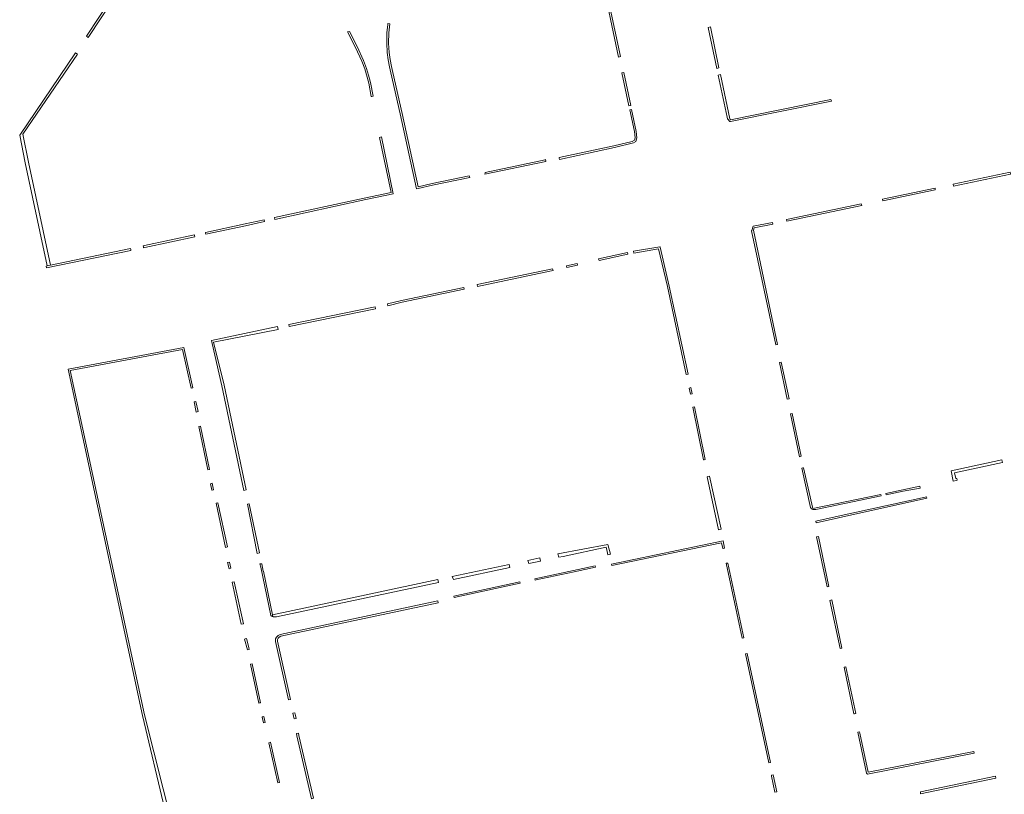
# Model space of a CAD drawing. Extents: x 211930 to 222589, y 569015 to 577578.
# Tile 56 of 95: x 220778 to 221044, y 574490 to 574699. Entities that reach past the tile are written whole.
import ezdxf

# ---------------------------------------------------------------- set-up
doc = ezdxf.new("R2010")
doc.units = 0
doc.layers.add('016 Alles planjaar 2023', color=72, linetype='Continuous', lineweight=20, true_color=0x1e90ff)

msp = doc.modelspace()

# ---------------------------------------------------------------- hatches: boundary and pattern name
at = {"layer": '016 Alles planjaar 2023', "true_color": 0x1e90ff}
h = msp.add_hatch(dxfattribs=at)
h.set_pattern_fill('DQ_CLEAR', color=72, style=0)
h.set_pattern_definition([])
h.paths.add_polyline_path([(220796.83, 574694.67), (220807.51, 574710.93), (220807.04, 574711.24), (220796.33, 574694.99), (220796.83, 574694.67)])
h = msp.add_hatch(dxfattribs=at)
h.set_pattern_fill('DQ_CLEAR', color=72, style=0)
h.set_pattern_definition([])
h.paths.add_polyline_path([(220940, 574689.35), (220940.49, 574689.46), (220935.68, 574712.18), (220935.2, 574712.07), (220940, 574689.35)])
h = msp.add_hatch(dxfattribs=at)
h.set_pattern_fill('DQ_CLEAR', color=72, style=0)
h.set_pattern_definition([])
h.paths.add_polyline_path([(220899.79, 574656.83), (220899.68, 574657.32), (220889.64, 574655.21), (220885.86, 574654.32), (220881.52, 574674.11), (220879.02, 574685.16), (220878.67, 574686.83), (220878.28, 574688.72), (220878.02, 574690.62), (220877.88, 574693.07), (220877.96, 574695.87), (220878.22, 574698.33), (220877.72, 574698.38), (220877.7, 574698.18), (220877.46, 574695.9), (220877.38, 574693.06), (220877.52, 574690.57), (220877.79, 574688.64), (220878.18, 574686.73), (220878.54, 574685.05), (220881.03, 574674), (220885.47, 574653.75), (220885.9, 574653.84), (220889.75, 574654.72), (220899.79, 574656.83)])
h = msp.add_hatch(dxfattribs=at)
h.set_pattern_fill('DQ_CLEAR', color=72, style=0)
h.set_pattern_definition([])
h.paths.add_polyline_path([(220867.33, 574696.28), (220866.79, 574696.18), (220868.95, 574691.97), (220870.67, 574688.25), (220871.5, 574686.14), (220872.54, 574682.33), (220873.21, 574678.71), (220873.36, 574678.74), (220873.7, 574678.8), (220873.03, 574682.44), (220872.47, 574684.49), (220871.97, 574686.3), (220871.13, 574688.45), (220869.4, 574692.19), (220867.33, 574696.28)])
h = msp.add_hatch(dxfattribs=at)
h.set_pattern_fill('DQ_CLEAR', color=72, style=0)
h.set_pattern_definition([])
h.paths.add_polyline_path([(220964.19, 574697.36), (220966.48, 574686.28), (220967.09, 574686.41), (220964.81, 574697.55), (220964.19, 574697.36)])
h = msp.add_hatch(dxfattribs=at)
h.set_pattern_fill('DQ_CLEAR', color=72, style=0)
h.set_pattern_definition([])
h.paths.add_polyline_path([(220785.77, 574632.97), (220786.65, 574633.16), (220780.71, 574661), (220779.17, 574668.55), (220793.9, 574690.17), (220793.39, 574690.49), (220778.31, 574668.24), (220779.83, 574660.81), (220785.77, 574632.97)])
h = msp.add_hatch(dxfattribs=at)
h.set_pattern_fill('DQ_CLEAR', color=72, style=0)
h.set_pattern_definition([])
h.paths.add_polyline_path([(220941.39, 574685.19), (220940.9, 574685.1), (220942.78, 574676.2), (220943.27, 574676.31), (220941.39, 574685.19)])
h = msp.add_hatch(dxfattribs=at)
h.set_pattern_fill('DQ_CLEAR', color=72, style=0)
h.set_pattern_definition([])
h.paths.add_polyline_path([(220969.99, 574671.96), (220970.2, 574671.91), (220997.44, 574677.4), (220997.33, 574677.89), (220970.21, 574672.42), (220970.09, 574672.46), (220970.01, 574672.71), (220967.48, 574684.62), (220966.86, 574684.48), (220969.26, 574673.16), (220969.4, 574672.63), (220969.99, 574671.96)])
h = msp.add_hatch(dxfattribs=at)
h.set_pattern_fill('DQ_CLEAR', color=72, style=0)
h.set_pattern_definition([])
h.paths.add_polyline_path([(220924, 574661.72), (220938.87, 574664.9), (220943.99, 574666.15), (220944.67, 574666.57), (220944.93, 574667.53), (220944.75, 574669.29), (220943.5, 574675.19), (220943.02, 574675.08), (220944.26, 574669.21), (220944.43, 574667.57), (220944.25, 574666.9), (220943.63, 574666.57), (220938.75, 574665.39), (220923.91, 574662.22), (220923.95, 574662.03), (220924, 574661.72)])
h = msp.add_hatch(dxfattribs=at)
h.set_pattern_fill('DQ_CLEAR', color=72, style=0)
h.set_pattern_definition([])
h.paths.add_polyline_path([(220875.45, 574667.67), (220878.57, 574652.78), (220871.29, 574651.25), (220847.1, 574646), (220847.22, 574645.52), (220871.73, 574650.86), (220879.16, 574652.42), (220875.94, 574667.78), (220875.45, 574667.67)])
h = msp.add_hatch(dxfattribs=at)
h.set_pattern_fill('DQ_CLEAR', color=72, style=0)
h.set_pattern_definition([])
h.paths.add_polyline_path([(220903.94, 574658.22), (220903.95, 574658.1), (220903.91, 574657.7), (220920.35, 574661.16), (220920.33, 574661.27), (220920.25, 574661.65), (220920.17, 574661.63), (220903.94, 574658.22)])
h = msp.add_hatch(dxfattribs=at)
h.set_pattern_fill('DQ_CLEAR', color=72, style=0)
h.set_pattern_definition([])
h.paths.add_polyline_path([(221030.36, 574655), (221030.45, 574654.51), (221045.83, 574657.75), (221045.71, 574658.24), (221030.36, 574655)])
h = msp.add_hatch(dxfattribs=at)
h.set_pattern_fill('DQ_CLEAR', color=72, style=0)
h.set_pattern_definition([])
h.paths.add_polyline_path([(221025.49, 574653.46), (221025.42, 574653.95), (221011.25, 574650.96), (221011.37, 574650.48), (221025.49, 574653.46)])
h = msp.add_hatch(dxfattribs=at)
h.set_pattern_fill('DQ_CLEAR', color=72, style=0)
h.set_pattern_definition([])
h.paths.add_polyline_path([(221005.51, 574649.75), (220985.33, 574645.49), (220985.44, 574645.01), (221005.62, 574649.27), (221005.57, 574649.51), (221005.51, 574649.75)])
h = msp.add_hatch(dxfattribs=at)
h.set_pattern_fill('DQ_CLEAR', color=72, style=0)
h.set_pattern_definition([])
h.paths.add_polyline_path([(220828.54, 574641.48), (220839.25, 574643.78), (220844.41, 574644.91), (220844.3, 574645.39), (220839.14, 574644.27), (220828.43, 574641.96), (220828.48, 574641.74), (220828.54, 574641.48)])
h = msp.add_hatch(dxfattribs=at)
h.set_pattern_fill('DQ_CLEAR', color=72, style=0)
h.set_pattern_definition([])
h.paths.add_polyline_path([(220982.42, 574611.67), (220982.9, 574611.77), (220976.39, 574642.59), (220976.59, 574643.25), (220981.61, 574644.2), (220981.51, 574644.69), (220976.3, 574643.72), (220975.93, 574642.54), (220975.9, 574642.45), (220982.42, 574611.67)])
h = msp.add_hatch(dxfattribs=at)
h.set_pattern_fill('DQ_CLEAR', color=72, style=0)
h.set_pattern_definition([])
h.paths.add_polyline_path([(220811.72, 574638.1), (220811.77, 574637.86), (220812.13, 574637.94), (220825.57, 574640.83), (220825.49, 574641.17), (220825.46, 574641.32), (220812.03, 574638.43), (220811.66, 574638.35), (220811.72, 574638.1)])
h = msp.add_hatch(dxfattribs=at)
h.set_pattern_fill('DQ_CLEAR', color=72, style=0)
h.set_pattern_definition([])
h.paths.add_polyline_path([(220808.33, 574637.15), (220808.28, 574637.36), (220808.22, 574637.64), (220786.65, 574633.16), (220785.77, 574632.97), (220785.46, 574632.91), (220785.58, 574632.43), (220808.33, 574637.15)])
h = msp.add_hatch(dxfattribs=at)
h.set_pattern_fill('DQ_CLEAR', color=72, style=0)
h.set_pattern_definition([])
h.paths.add_polyline_path([(220951.16, 574638.08), (220944.06, 574636.92), (220944.15, 574636.42), (220950.8, 574637.57), (220953.19, 574627.37), (220958.25, 574603.63), (220958.74, 574603.72), (220953.68, 574627.48), (220951.21, 574638.03), (220951.16, 574638.08)])
h = msp.add_hatch(dxfattribs=at)
h.set_pattern_fill('DQ_CLEAR', color=72, style=0)
h.set_pattern_definition([])
h.paths.add_polyline_path([(220934.72, 574634.39), (220942.53, 574636.08), (220942.43, 574636.56), (220934.6, 574634.88), (220934.72, 574634.39)])
h = msp.add_hatch(dxfattribs=at)
h.set_pattern_fill('DQ_CLEAR', color=72, style=0)
h.set_pattern_definition([])
h.paths.add_polyline_path([(220922.19, 574632.2), (220901.8, 574627.91), (220901.9, 574627.42), (220921.87, 574631.62), (220922.29, 574631.71), (220922.19, 574632.2)])
h = msp.add_hatch(dxfattribs=at)
h.set_pattern_fill('DQ_CLEAR', color=72, style=0)
h.set_pattern_definition([])
h.paths.add_polyline_path([(220928.83, 574633.63), (220925.89, 574633), (220925.98, 574632.51), (220928.93, 574633.14), (220928.83, 574633.63)])
h = msp.add_hatch(dxfattribs=at)
h.set_pattern_fill('DQ_CLEAR', color=72, style=0)
h.set_pattern_definition([])
h.paths.add_polyline_path([(220877.62, 574622.69), (220877.73, 574622.2), (220881.54, 574623.14), (220898.33, 574626.67), (220898.23, 574627.16), (220881.42, 574623.62), (220877.62, 574622.69)])
h = msp.add_hatch(dxfattribs=at)
h.set_pattern_fill('DQ_CLEAR', color=72, style=0)
h.set_pattern_definition([])
h.paths.add_polyline_path([(220874.34, 574621.37), (220874.24, 574621.86), (220851.01, 574617.12), (220851.1, 574616.63), (220874.34, 574621.37)])
h = msp.add_hatch(dxfattribs=at)
h.set_pattern_fill('DQ_CLEAR', color=72, style=0)
h.set_pattern_definition([])
h.paths.add_polyline_path([(220838.8, 574572.31), (220839.42, 574572.45), (220833.51, 574600.76), (220830.67, 574612.35), (220848.1, 574615.82), (220847.94, 574616.56), (220830.05, 574612.85), (220830.24, 574611.96), (220832.9, 574600.58), (220838.8, 574572.31)])
h = msp.add_hatch(dxfattribs=at)
h.set_pattern_fill('DQ_CLEAR', color=72, style=0)
h.set_pattern_definition([])
h.paths.add_polyline_path([(220824.57, 574599.94), (220825.07, 574600.01), (220822.63, 574610.94), (220791.37, 574605.1), (220811.48, 574511.58), (220823.49, 574460.76), (220824.19, 574460.05), (220824.48, 574460.08), (220824.82, 574460.11), (220837.67, 574463.13), (220837.64, 574463.28), (220834.65, 574462.55), (220834.43, 574463.47), (220824.7, 574461.42), (220811.97, 574511.69), (220791.97, 574604.7), (220822.24, 574610.36), (220824.57, 574599.94)])
h = msp.add_hatch(dxfattribs=at)
h.set_pattern_fill('DQ_CLEAR', color=72, style=0)
h.set_pattern_definition([])
h.paths.add_polyline_path([(220983.43, 574606.86), (220985.52, 574596.97), (220986.01, 574597.07), (220983.92, 574606.97), (220983.43, 574606.86)])
h = msp.add_hatch(dxfattribs=at)
h.set_pattern_fill('DQ_CLEAR', color=72, style=0)
h.set_pattern_definition([])
h.paths.add_polyline_path([(220959.86, 574598.43), (220959.51, 574600.08), (220959.02, 574599.97), (220959.37, 574598.3), (220959.86, 574598.43)])
h = msp.add_hatch(dxfattribs=at)
h.set_pattern_fill('DQ_CLEAR', color=72, style=0)
h.set_pattern_definition([])
h.paths.add_polyline_path([(220825.41, 574596.22), (220825.99, 574593.5), (220826.48, 574593.6), (220825.9, 574596.32), (220825.41, 574596.22)])
h = msp.add_hatch(dxfattribs=at)
h.set_pattern_fill('DQ_CLEAR', color=72, style=0)
h.set_pattern_definition([])
h.paths.add_polyline_path([(220963.39, 574580.69), (220960.49, 574594.93), (220960.1, 574594.84), (220959.99, 574594.82), (220962.88, 574580.59), (220963.07, 574580.63), (220963.39, 574580.69)])
h = msp.add_hatch(dxfattribs=at)
h.set_pattern_fill('DQ_CLEAR', color=72, style=0)
h.set_pattern_definition([])
h.paths.add_polyline_path([(220986.86, 574593.09), (220986.37, 574592.98), (220988.81, 574581.43), (220989.03, 574581.48), (220989.3, 574581.55), (220986.86, 574593.09)])
h = msp.add_hatch(dxfattribs=at)
h.set_pattern_fill('DQ_CLEAR', color=72, style=0)
h.set_pattern_definition([])
h.paths.add_polyline_path([(220826.65, 574589.6), (220829.06, 574577.9), (220829.55, 574578.01), (220827.14, 574589.7), (220826.68, 574589.6), (220826.65, 574589.6)])
h = msp.add_hatch(dxfattribs=at)
h.set_pattern_fill('DQ_CLEAR', color=72, style=0)
h.set_pattern_definition([])
h.paths.add_polyline_path([(220991.83, 574567.7), (220992.05, 574567.38), (220992.41, 574567.14), (220992.51, 574567.14), (220993.22, 574567.15), (221010.88, 574570.86), (221010.8, 574571.25), (220992.45, 574567.4), (220989.95, 574578.45), (220989.7, 574578.39), (220989.47, 574578.33), (220991.83, 574567.7)])
h = msp.add_hatch(dxfattribs=at)
h.set_pattern_fill('DQ_CLEAR', color=72, style=0)
h.set_pattern_definition([])
h.paths.add_polyline_path([(221031.3, 574575.58), (221031.04, 574575.52), (221030.71, 574577.08), (221043.65, 574579.84), (221043.49, 574580.58), (221029.74, 574577.66), (221030.34, 574574.84), (221031.15, 574575.01), (221031.39, 574575.1), (221031.38, 574575.17), (221031.3, 574575.58)])
h = msp.add_hatch(dxfattribs=at)
h.set_pattern_fill('DQ_CLEAR', color=72, style=0)
h.set_pattern_definition([])
h.paths.add_polyline_path([(220964.5, 574576.17), (220964.05, 574576.08), (220963.89, 574576.03), (220966.95, 574561.67), (220967.69, 574561.83), (220964.5, 574576.17)])
h = msp.add_hatch(dxfattribs=at)
h.set_pattern_fill('DQ_CLEAR', color=72, style=0)
h.set_pattern_definition([])
h.paths.add_polyline_path([(220830.15, 574572.41), (220830.29, 574572.43), (220830.64, 574572.48), (220830.28, 574574.25), (220830.11, 574574.19), (220829.8, 574574.09), (220830.15, 574572.41)])
h = msp.add_hatch(dxfattribs=at)
h.set_pattern_fill('DQ_CLEAR', color=72, style=0)
h.set_pattern_definition([])
h.paths.add_polyline_path([(221012.26, 574571.15), (221016.82, 574572.11), (221021.41, 574572.94), (221021.3, 574573.46), (221012.17, 574571.54), (221012.26, 574571.15)])
h = msp.add_hatch(dxfattribs=at)
h.set_pattern_fill('DQ_CLEAR', color=72, style=0)
h.set_pattern_definition([])
h.paths.add_polyline_path([(220993.32, 574563.6), (220999.32, 574564.95), (221023.24, 574570.24), (221023.16, 574570.63), (221021.96, 574570.37), (220999.23, 574565.34), (220993.24, 574563.99), (220993.32, 574563.6)])
h = msp.add_hatch(dxfattribs=at)
h.set_pattern_fill('DQ_CLEAR', color=72, style=0)
h.set_pattern_definition([])
h.paths.add_polyline_path([(220831.31, 574568.89), (220833.89, 574556.95), (220834.37, 574557.05), (220831.8, 574568.99), (220831.31, 574568.89)])
h = msp.add_hatch(dxfattribs=at)
h.set_pattern_fill('DQ_CLEAR', color=72, style=0)
h.set_pattern_definition([])
h.paths.add_polyline_path([(220839.78, 574568.64), (220842.43, 574555.31), (220843.07, 574555.45), (220840.29, 574568.67), (220840.21, 574568.74), (220839.78, 574568.64)])
h = msp.add_hatch(dxfattribs=at)
h.set_pattern_fill('DQ_CLEAR', color=72, style=0)
h.set_pattern_definition([])
h.paths.add_polyline_path([(220993.93, 574559.9), (220993.45, 574559.79), (220996.29, 574546.31), (220996.77, 574546.41), (220993.93, 574559.9)])
h = msp.add_hatch(dxfattribs=at)
h.set_pattern_fill('DQ_CLEAR', color=72, style=0)
h.set_pattern_definition([])
h.paths.add_polyline_path([(220937.43, 574555), (220937.79, 574555.07), (220937.09, 574557.71), (220923.62, 574555.18), (220923.82, 574554.27), (220925.01, 574554.52), (220936.64, 574556.98), (220936.91, 574555.79), (220937.08, 574554.96), (220937.43, 574555)])
h = msp.add_hatch(dxfattribs=at)
h.set_pattern_fill('DQ_CLEAR', color=72, style=0)
h.set_pattern_definition([])
h.paths.add_polyline_path([(220938.2, 574552.03), (220967.78, 574558.16), (220968.11, 574556.6), (220968.2, 574556.62), (220968.59, 574556.69), (220968.18, 574558.73), (220938.11, 574552.42), (220938.2, 574552.03)])
h = msp.add_hatch(dxfattribs=at)
h.set_pattern_fill('DQ_CLEAR', color=72, style=0)
h.set_pattern_definition([])
h.paths.add_polyline_path([(220834.44, 574552.86), (220834.83, 574551.18), (220835.31, 574551.3), (220834.93, 574552.97), (220834.44, 574552.86)])
h = msp.add_hatch(dxfattribs=at)
h.set_pattern_fill('DQ_CLEAR', color=72, style=0)
h.set_pattern_definition([])
h.paths.add_polyline_path([(220846.14, 574538.52), (220846.17, 574538.5), (220846.2, 574538.48), (220846.23, 574538.46), (220846.26, 574538.45), (220846.29, 574538.43), (220846.32, 574538.41), (220846.35, 574538.39), (220846.38, 574538.38), (220846.41, 574538.36), (220846.44, 574538.35), (220846.48, 574538.33), (220846.51, 574538.32), (220846.54, 574538.31), (220846.58, 574538.29), (220846.61, 574538.28), (220846.64, 574538.27), (220846.68, 574538.26), (220846.6, 574538.76), (220844.11, 574550.48), (220844.07, 574550.56), (220843.66, 574552.5), (220843.18, 574552.5), (220843.37, 574551.63), (220846.14, 574538.52)])
h = msp.add_hatch(dxfattribs=at)
h.set_pattern_fill('DQ_CLEAR', color=72, style=0)
h.set_pattern_definition([])
h.paths.add_polyline_path([(220910.59, 574551.48), (220910.41, 574552.32), (220895.08, 574549.07), (220895.44, 574548.28), (220910.59, 574551.48)])
h = msp.add_hatch(dxfattribs=at)
h.set_pattern_fill('DQ_CLEAR', color=72, style=0)
h.set_pattern_definition([])
h.paths.add_polyline_path([(220915.49, 574553.39), (220915.8, 574552.58), (220918.92, 574553.24), (220918.73, 574554.08), (220915.49, 574553.39)])
h = msp.add_hatch(dxfattribs=at)
h.set_pattern_fill('DQ_CLEAR', color=72, style=0)
h.set_pattern_definition([])
h.paths.add_polyline_path([(220933.67, 574551.92), (220917.37, 574548.46), (220917.45, 574548.11), (220917.75, 574548.17), (220927.97, 574550.35), (220933.74, 574551.59), (220933.67, 574551.92)])
h = msp.add_hatch(dxfattribs=at)
h.set_pattern_fill('DQ_CLEAR', color=72, style=0)
h.set_pattern_definition([])
h.paths.add_polyline_path([(220973.81, 574532.54), (220969.51, 574552.69), (220969.01, 574552.64), (220973.32, 574532.44), (220973.81, 574532.54)])
h = msp.add_hatch(dxfattribs=at)
h.set_pattern_fill('DQ_CLEAR', color=72, style=0)
h.set_pattern_definition([])
h.paths.add_polyline_path([(220838.71, 574536.33), (220836.19, 574547.64), (220835.65, 574547.51), (220838.06, 574536.19), (220838.71, 574536.33)])
h = msp.add_hatch(dxfattribs=at)
h.set_pattern_fill('DQ_CLEAR', color=72, style=0)
h.set_pattern_definition([])
h.paths.add_polyline_path([(220846.6, 574538.76), (220846.68, 574538.26), (220846.71, 574538.25), (220846.74, 574538.24), (220846.77, 574538.23), (220846.81, 574538.22), (220846.84, 574538.22), (220846.87, 574538.21), (220846.91, 574538.2), (220846.94, 574538.19), (220846.97, 574538.19), (220847.01, 574538.18), (220847.04, 574538.18), (220847.07, 574538.18), (220847.11, 574538.17), (220847.14, 574538.17), (220847.18, 574538.17), (220847.21, 574538.17), (220847.24, 574538.17), (220847.28, 574538.16), (220847.31, 574538.17), (220847.35, 574538.17), (220847.38, 574538.17), (220847.41, 574538.17), (220847.45, 574538.17), (220847.48, 574538.17), (220847.52, 574538.18), (220847.55, 574538.18), (220847.58, 574538.19), (220847.62, 574538.19), (220891.36, 574547.42), (220891.19, 574548.24), (220856.32, 574540.84), (220846.6, 574538.76)])
h = msp.add_hatch(dxfattribs=at)
h.set_pattern_fill('DQ_CLEAR', color=72, style=0)
h.set_pattern_definition([])
h.paths.add_polyline_path([(220908.83, 574546.27), (220913.45, 574547.25), (220913.37, 574547.61), (220895.53, 574543.81), (220895.61, 574543.44), (220908.83, 574546.27)])
h = msp.add_hatch(dxfattribs=at)
h.set_pattern_fill('DQ_CLEAR', color=72, style=0)
h.set_pattern_definition([])
h.paths.add_polyline_path([(220891.27, 574542), (220891.16, 574542.49), (220848.62, 574533.4), (220848.1, 574533.13), (220847.66, 574532.74), (220847.39, 574532.22), (220847.39, 574531.56), (220850.89, 574515.79), (220851.38, 574515.89), (220847.89, 574531.61), (220847.89, 574532.1), (220848.06, 574532.43), (220848.38, 574532.72), (220848.79, 574532.93), (220891.27, 574542)])
h = msp.add_hatch(dxfattribs=at)
h.set_pattern_fill('DQ_CLEAR', color=72, style=0)
h.set_pattern_definition([])
h.paths.add_polyline_path([(221000.28, 574529.75), (220997.54, 574542.75), (220997.06, 574542.63), (220999.8, 574529.63), (221000.28, 574529.75)])
h = msp.add_hatch(dxfattribs=at)
h.set_pattern_fill('DQ_CLEAR', color=72, style=0)
h.set_pattern_definition([])
h.paths.add_polyline_path([(220840.28, 574529.35), (220840.16, 574529.9), (220839.57, 574532.33), (220839.14, 574532.23), (220839.04, 574532.2), (220839.79, 574529.24), (220840.28, 574529.35)])
h = msp.add_hatch(dxfattribs=at)
h.set_pattern_fill('DQ_CLEAR', color=72, style=0)
h.set_pattern_definition([])
h.paths.add_polyline_path([(220981, 574498.89), (220974.74, 574528.26), (220974.25, 574528.16), (220980.51, 574498.78), (220981, 574498.89)])
h = msp.add_hatch(dxfattribs=at)
h.set_pattern_fill('DQ_CLEAR', color=72, style=0)
h.set_pattern_definition([])
h.paths.add_polyline_path([(220841.1, 574525.53), (220840.61, 574525.42), (220842.88, 574514.9), (220843.02, 574514.94), (220843.36, 574515.01), (220841.1, 574525.53)])
h = msp.add_hatch(dxfattribs=at)
h.set_pattern_fill('DQ_CLEAR', color=72, style=0)
h.set_pattern_definition([])
h.paths.add_polyline_path([(221000.86, 574524.6), (221003.51, 574511.99), (221003.65, 574512.02), (221004, 574512.09), (221001.35, 574524.7), (221000.86, 574524.6)])
h = msp.add_hatch(dxfattribs=at)
h.set_pattern_fill('DQ_CLEAR', color=72, style=0)
h.set_pattern_definition([])
h.paths.add_polyline_path([(220852.75, 574511.52), (220852.58, 574512.27), (220852.09, 574512.16), (220852.26, 574511.41), (220852.44, 574510.66), (220852.92, 574510.78), (220852.75, 574511.52)])
h = msp.add_hatch(dxfattribs=at)
h.set_pattern_fill('DQ_CLEAR', color=72, style=0)
h.set_pattern_definition([])
h.paths.add_polyline_path([(220844.22, 574511.25), (220843.89, 574511.17), (220843.74, 574511.13), (220844.12, 574509.58), (220844.59, 574509.69), (220844.22, 574511.25)])
h = msp.add_hatch(dxfattribs=at)
h.set_pattern_fill('DQ_CLEAR', color=72, style=0)
h.set_pattern_definition([])
h.paths.add_polyline_path([(220857.12, 574489.06), (220857.61, 574489.19), (220853.64, 574506.13), (220853.57, 574506.77), (220853.08, 574506.66), (220853.15, 574506.05), (220857.12, 574489.06)])
h = msp.add_hatch(dxfattribs=at)
h.set_pattern_fill('DQ_CLEAR', color=72, style=0)
h.set_pattern_definition([])
h.paths.add_polyline_path([(221004.55, 574507.05), (221006.89, 574495.96), (221006.97, 574495.9), (221007.04, 574495.85), (221007.12, 574495.8), (221007.2, 574495.75), (221036, 574501.35), (221035.88, 574501.84), (221007.33, 574496.28), (221005.12, 574506.79), (221005.04, 574507.15), (221004.71, 574507.08), (221004.55, 574507.05)])
h = msp.add_hatch(dxfattribs=at)
h.set_pattern_fill('DQ_CLEAR', color=72, style=0)
h.set_pattern_definition([])
h.paths.add_polyline_path([(220846.05, 574504.31), (220845.56, 574504.2), (220848.02, 574493.39), (220848.49, 574493.5), (220846.05, 574504.31)])
h = msp.add_hatch(dxfattribs=at)
h.set_pattern_fill('DQ_CLEAR', color=72, style=0)
h.set_pattern_definition([])
h.paths.add_polyline_path([(220981.23, 574495.43), (220981.29, 574495.14), (220982.2, 574490.82), (220982.68, 574490.96), (220981.71, 574495.53), (220981.23, 574495.43)])
h = msp.add_hatch(dxfattribs=at)
h.set_pattern_fill('DQ_CLEAR', color=72, style=0)
h.set_pattern_definition([])
h.paths.add_polyline_path([(221041.85, 574494.67), (221041.74, 574495.16), (221021.49, 574490.92), (221021.53, 574490.41), (221041.85, 574494.67)])

# ---------------------------------------------------------------- linework, layer by layer
at = {"layer": '016 Alles planjaar 2023', "color": 14, "true_color": 0x004000}
for points in [[(220796.83, 574694.67), (220807.51, 574710.93), (220807.04, 574711.24), (220796.33, 574694.99), (220796.83, 574694.67)], [(220940, 574689.35), (220940.49, 574689.46), (220935.68, 574712.18), (220935.2, 574712.07), (220940, 574689.35)], [(220899.79, 574656.83), (220899.68, 574657.32), (220889.64, 574655.21), (220885.86, 574654.32), (220881.52, 574674.11), (220879.02, 574685.16), (220878.67, 574686.83), (220878.28, 574688.72), (220878.02, 574690.62), (220877.88, 574693.07), (220877.96, 574695.87), (220878.22, 574698.33), (220877.72, 574698.38), (220877.7, 574698.18), (220877.46, 574695.9), (220877.38, 574693.06), (220877.52, 574690.57), (220877.79, 574688.64), (220878.18, 574686.73), (220878.54, 574685.05), (220881.03, 574674), (220885.47, 574653.75), (220885.9, 574653.84), (220889.75, 574654.72), (220899.79, 574656.83)], [(220867.33, 574696.28), (220866.79, 574696.18), (220868.95, 574691.97), (220870.67, 574688.25), (220871.5, 574686.14), (220872.54, 574682.33), (220873.21, 574678.71), (220873.36, 574678.74), (220873.7, 574678.8), (220873.03, 574682.44), (220872.47, 574684.49), (220871.97, 574686.3), (220871.13, 574688.45), (220869.4, 574692.19), (220867.33, 574696.28)], [(220964.19, 574697.36), (220966.48, 574686.28), (220967.09, 574686.41), (220964.81, 574697.55), (220964.19, 574697.36)], [(220785.77, 574632.97), (220786.65, 574633.16), (220780.71, 574661), (220779.17, 574668.55), (220793.9, 574690.17), (220793.39, 574690.49), (220778.31, 574668.24), (220779.83, 574660.81), (220785.77, 574632.97)], [(220941.39, 574685.19), (220940.9, 574685.1), (220942.78, 574676.2), (220943.27, 574676.31), (220941.39, 574685.19)], [(220969.99, 574671.96), (220970.2, 574671.91), (220997.44, 574677.4), (220997.33, 574677.89), (220970.21, 574672.42), (220970.09, 574672.46), (220970.01, 574672.71), (220967.48, 574684.62), (220966.86, 574684.48), (220969.26, 574673.16), (220969.4, 574672.63), (220969.99, 574671.96)], [(220924, 574661.72), (220938.87, 574664.9), (220943.99, 574666.15), (220944.67, 574666.57), (220944.93, 574667.53), (220944.75, 574669.29), (220943.5, 574675.19), (220943.02, 574675.08), (220944.26, 574669.21), (220944.43, 574667.57), (220944.25, 574666.9), (220943.63, 574666.57), (220938.75, 574665.39), (220923.91, 574662.22), (220923.95, 574662.03), (220924, 574661.72)], [(220875.45, 574667.67), (220878.57, 574652.78), (220871.29, 574651.25), (220847.1, 574646), (220847.22, 574645.52), (220871.73, 574650.86), (220879.16, 574652.42), (220875.94, 574667.78), (220875.45, 574667.67)], [(220903.94, 574658.22), (220903.95, 574658.1), (220903.91, 574657.7), (220920.35, 574661.16), (220920.33, 574661.27), (220920.25, 574661.65), (220920.17, 574661.63), (220903.94, 574658.22)], [(221030.36, 574655), (221030.45, 574654.51), (221045.83, 574657.75), (221045.71, 574658.24), (221030.36, 574655)], [(221025.49, 574653.46), (221025.42, 574653.95), (221011.25, 574650.96), (221011.37, 574650.48), (221025.49, 574653.46)], [(221005.51, 574649.75), (220985.33, 574645.49), (220985.44, 574645.01), (221005.62, 574649.27), (221005.57, 574649.51), (221005.51, 574649.75)], [(220828.54, 574641.48), (220839.25, 574643.78), (220844.41, 574644.91), (220844.3, 574645.39), (220839.14, 574644.27), (220828.43, 574641.96), (220828.48, 574641.74), (220828.54, 574641.48)], [(220982.42, 574611.67), (220982.9, 574611.77), (220976.39, 574642.59), (220976.59, 574643.25), (220981.61, 574644.2), (220981.51, 574644.69), (220976.3, 574643.72), (220975.93, 574642.54), (220975.9, 574642.45), (220982.42, 574611.67)], [(220811.72, 574638.1), (220811.77, 574637.86), (220812.13, 574637.94), (220825.57, 574640.83), (220825.49, 574641.17), (220825.46, 574641.32), (220812.03, 574638.43), (220811.66, 574638.35), (220811.72, 574638.1)], [(220808.33, 574637.15), (220808.28, 574637.36), (220808.22, 574637.64), (220786.65, 574633.16), (220785.77, 574632.97), (220785.46, 574632.91), (220785.58, 574632.43), (220808.33, 574637.15)], [(220951.16, 574638.08), (220944.06, 574636.92), (220944.15, 574636.42), (220950.8, 574637.57), (220953.19, 574627.37), (220958.25, 574603.63), (220958.74, 574603.72), (220953.68, 574627.48), (220951.21, 574638.03), (220951.16, 574638.08)], [(220934.72, 574634.39), (220942.53, 574636.08), (220942.43, 574636.56), (220934.6, 574634.88), (220934.72, 574634.39)], [(220922.19, 574632.2), (220901.8, 574627.91), (220901.9, 574627.42), (220921.87, 574631.62), (220922.29, 574631.71), (220922.19, 574632.2)], [(220928.83, 574633.63), (220925.89, 574633), (220925.98, 574632.51), (220928.93, 574633.14), (220928.83, 574633.63)], [(220877.62, 574622.69), (220877.73, 574622.2), (220881.54, 574623.14), (220898.33, 574626.67), (220898.23, 574627.16), (220881.42, 574623.62), (220877.62, 574622.69)], [(220874.34, 574621.37), (220874.24, 574621.86), (220851.01, 574617.12), (220851.1, 574616.63), (220874.34, 574621.37)], [(220838.8, 574572.31), (220839.42, 574572.45), (220833.51, 574600.76), (220830.67, 574612.35), (220848.1, 574615.82), (220847.94, 574616.56), (220830.05, 574612.85), (220830.24, 574611.96), (220832.9, 574600.58), (220838.8, 574572.31)], [(220824.57, 574599.94), (220825.07, 574600.01), (220822.63, 574610.94), (220791.37, 574605.1), (220811.48, 574511.58), (220823.49, 574460.76), (220824.19, 574460.05), (220824.48, 574460.08), (220824.82, 574460.11), (220837.67, 574463.13), (220837.64, 574463.28), (220834.65, 574462.55), (220834.43, 574463.47), (220824.7, 574461.42), (220811.97, 574511.69), (220791.97, 574604.7), (220822.24, 574610.36), (220824.57, 574599.94)], [(220983.43, 574606.86), (220985.52, 574596.97), (220986.01, 574597.07), (220983.92, 574606.97), (220983.43, 574606.86)], [(220959.86, 574598.43), (220959.51, 574600.08), (220959.02, 574599.97), (220959.37, 574598.3), (220959.86, 574598.43)], [(220825.41, 574596.22), (220825.99, 574593.5), (220826.48, 574593.6), (220825.9, 574596.32), (220825.41, 574596.22)], [(220963.39, 574580.69), (220960.49, 574594.93), (220960.1, 574594.84), (220959.99, 574594.82), (220962.88, 574580.59), (220963.07, 574580.63), (220963.39, 574580.69)], [(220986.86, 574593.09), (220986.37, 574592.98), (220988.81, 574581.43), (220989.03, 574581.48), (220989.3, 574581.55), (220986.86, 574593.09)], [(220826.65, 574589.6), (220829.06, 574577.9), (220829.55, 574578.01), (220827.14, 574589.7), (220826.68, 574589.6), (220826.65, 574589.6)], [(220991.83, 574567.7), (220992.05, 574567.38), (220992.41, 574567.14), (220992.51, 574567.14), (220993.22, 574567.15), (221010.88, 574570.86), (221010.8, 574571.25), (220992.45, 574567.4), (220989.95, 574578.45), (220989.7, 574578.39), (220989.47, 574578.33), (220991.83, 574567.7)], [(221031.3, 574575.58), (221031.04, 574575.52), (221030.71, 574577.08), (221043.65, 574579.84), (221043.49, 574580.58), (221029.74, 574577.66), (221030.34, 574574.84), (221031.15, 574575.01), (221031.39, 574575.1), (221031.38, 574575.17), (221031.3, 574575.58)], [(220964.5, 574576.17), (220964.05, 574576.08), (220963.89, 574576.03), (220966.95, 574561.67), (220967.69, 574561.83), (220964.5, 574576.17)], [(220830.15, 574572.41), (220830.29, 574572.43), (220830.64, 574572.48), (220830.28, 574574.25), (220830.11, 574574.19), (220829.8, 574574.09), (220830.15, 574572.41)], [(221012.26, 574571.15), (221016.82, 574572.11), (221021.41, 574572.94), (221021.3, 574573.46), (221012.17, 574571.54), (221012.26, 574571.15)], [(220993.32, 574563.6), (220999.32, 574564.95), (221023.24, 574570.24), (221023.16, 574570.63), (221021.96, 574570.37), (220999.23, 574565.34), (220993.24, 574563.99), (220993.32, 574563.6)], [(220831.31, 574568.89), (220833.89, 574556.95), (220834.37, 574557.05), (220831.8, 574568.99), (220831.31, 574568.89)], [(220839.78, 574568.64), (220842.43, 574555.31), (220843.07, 574555.45), (220840.29, 574568.67), (220840.21, 574568.74), (220839.78, 574568.64)], [(220993.93, 574559.9), (220993.45, 574559.79), (220996.29, 574546.31), (220996.77, 574546.41), (220993.93, 574559.9)], [(220937.43, 574555), (220937.79, 574555.07), (220937.09, 574557.71), (220923.62, 574555.18), (220923.82, 574554.27), (220925.01, 574554.52), (220936.64, 574556.98), (220936.91, 574555.79), (220937.08, 574554.96), (220937.43, 574555)], [(220938.2, 574552.03), (220967.78, 574558.16), (220968.11, 574556.6), (220968.2, 574556.62), (220968.59, 574556.69), (220968.18, 574558.73), (220938.11, 574552.42), (220938.2, 574552.03)], [(220834.44, 574552.86), (220834.83, 574551.18), (220835.31, 574551.3), (220834.93, 574552.97), (220834.44, 574552.86)], [(220846.14, 574538.52), (220846.17, 574538.5), (220846.2, 574538.48), (220846.23, 574538.46), (220846.26, 574538.45), (220846.29, 574538.43), (220846.32, 574538.41), (220846.35, 574538.39), (220846.38, 574538.38), (220846.41, 574538.36), (220846.44, 574538.35), (220846.48, 574538.33), (220846.51, 574538.32), (220846.54, 574538.31), (220846.58, 574538.29), (220846.61, 574538.28), (220846.64, 574538.27), (220846.68, 574538.26), (220846.6, 574538.76), (220844.11, 574550.48), (220844.07, 574550.56), (220843.66, 574552.5), (220843.18, 574552.5), (220843.37, 574551.63), (220846.14, 574538.52)], [(220910.59, 574551.48), (220910.41, 574552.32), (220895.08, 574549.07), (220895.44, 574548.28), (220910.59, 574551.48)], [(220915.49, 574553.39), (220915.8, 574552.58), (220918.92, 574553.24), (220918.73, 574554.08), (220915.49, 574553.39)], [(220933.67, 574551.92), (220917.37, 574548.46), (220917.45, 574548.11), (220917.75, 574548.17), (220927.97, 574550.35), (220933.74, 574551.59), (220933.67, 574551.92)], [(220973.81, 574532.54), (220969.51, 574552.69), (220969.01, 574552.64), (220973.32, 574532.44), (220973.81, 574532.54)], [(220838.71, 574536.33), (220836.19, 574547.64), (220835.65, 574547.51), (220838.06, 574536.19), (220838.71, 574536.33)], [(220846.6, 574538.76), (220846.68, 574538.26), (220846.71, 574538.25), (220846.74, 574538.24), (220846.77, 574538.23), (220846.81, 574538.22), (220846.84, 574538.22), (220846.87, 574538.21), (220846.91, 574538.2), (220846.94, 574538.19), (220846.97, 574538.19), (220847.01, 574538.18), (220847.04, 574538.18), (220847.07, 574538.18), (220847.11, 574538.17), (220847.14, 574538.17), (220847.18, 574538.17), (220847.21, 574538.17), (220847.24, 574538.17), (220847.28, 574538.16), (220847.31, 574538.17), (220847.35, 574538.17), (220847.38, 574538.17), (220847.41, 574538.17), (220847.45, 574538.17), (220847.48, 574538.17), (220847.52, 574538.18), (220847.55, 574538.18), (220847.58, 574538.19), (220847.62, 574538.19), (220891.36, 574547.42), (220891.19, 574548.24), (220856.32, 574540.84), (220846.6, 574538.76)], [(220908.83, 574546.27), (220913.45, 574547.25), (220913.37, 574547.61), (220895.53, 574543.81), (220895.61, 574543.44), (220908.83, 574546.27)], [(220891.27, 574542), (220891.16, 574542.49), (220848.62, 574533.4), (220848.1, 574533.13), (220847.66, 574532.74), (220847.39, 574532.22), (220847.39, 574531.56), (220850.89, 574515.79), (220851.38, 574515.89), (220847.89, 574531.61), (220847.89, 574532.1), (220848.06, 574532.43), (220848.38, 574532.72), (220848.79, 574532.93), (220891.27, 574542)], [(221000.28, 574529.75), (220997.54, 574542.75), (220997.06, 574542.63), (220999.8, 574529.63), (221000.28, 574529.75)], [(220840.28, 574529.35), (220840.16, 574529.9), (220839.57, 574532.33), (220839.14, 574532.23), (220839.04, 574532.2), (220839.79, 574529.24), (220840.28, 574529.35)], [(220981, 574498.89), (220974.74, 574528.26), (220974.25, 574528.16), (220980.51, 574498.78), (220981, 574498.89)], [(220841.1, 574525.53), (220840.61, 574525.42), (220842.88, 574514.9), (220843.02, 574514.94), (220843.36, 574515.01), (220841.1, 574525.53)], [(221000.86, 574524.6), (221003.51, 574511.99), (221003.65, 574512.02), (221004, 574512.09), (221001.35, 574524.7), (221000.86, 574524.6)], [(220852.75, 574511.52), (220852.58, 574512.27), (220852.09, 574512.16), (220852.26, 574511.41), (220852.44, 574510.66), (220852.92, 574510.78), (220852.75, 574511.52)], [(220844.22, 574511.25), (220843.89, 574511.17), (220843.74, 574511.13), (220844.12, 574509.58), (220844.59, 574509.69), (220844.22, 574511.25)], [(220857.12, 574489.06), (220857.61, 574489.19), (220853.64, 574506.13), (220853.57, 574506.77), (220853.08, 574506.66), (220853.15, 574506.05), (220857.12, 574489.06)], [(221004.55, 574507.05), (221006.89, 574495.96), (221006.97, 574495.9), (221007.04, 574495.85), (221007.12, 574495.8), (221007.2, 574495.75), (221036, 574501.35), (221035.88, 574501.84), (221007.33, 574496.28), (221005.12, 574506.79), (221005.04, 574507.15), (221004.71, 574507.08), (221004.55, 574507.05)], [(220846.05, 574504.31), (220845.56, 574504.2), (220848.02, 574493.39), (220848.49, 574493.5), (220846.05, 574504.31)], [(220981.23, 574495.43), (220981.29, 574495.14), (220982.2, 574490.82), (220982.68, 574490.96), (220981.71, 574495.53), (220981.23, 574495.43)], [(221041.85, 574494.67), (221041.74, 574495.16), (221021.49, 574490.92), (221021.53, 574490.41), (221041.85, 574494.67)]]:
    msp.add_lwpolyline(points, close=True, dxfattribs=at)

doc.saveas('drawing.dxf')
